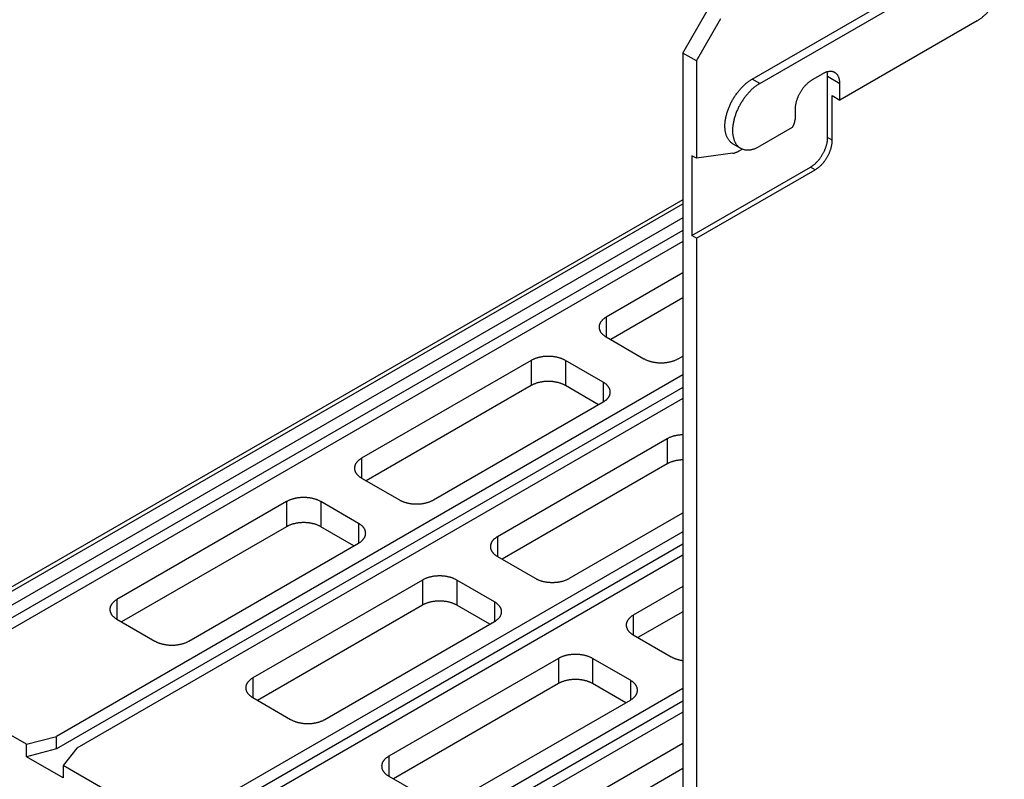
# Model space of a CAD drawing. Header units: inches. Extents: x 0 to 34, y 0 to 22.
# Tile 17 of 46: x 3.2 to 5.7, y 11.9 to 13.9. Entities that reach past the tile are written whole.
import ezdxf

# ---------------------------------------------------------------- set-up
doc = ezdxf.new("R2010")
doc.units = ezdxf.units.IN
doc.header["$LTSCALE"] = 1.87
doc.header["$MEASUREMENT"] = 0
doc.layers.get('0').update_dxf_attribs({"linetype": 'CONTINUOUS'})

msp = doc.modelspace()

# ---------------------------------------------------------------- linework, layer by layer
at = {"color": 7, "linetype": 'CONTINUOUS'}
for p, q in [((5.0846, 13.6957), (5.6503, 14.0224)), ((5.1044, 13.6843), (5.6701, 14.0109)), ((4.9043, 13.7635), (4.968, 13.8737)), ((4.9397, 13.7431), (5.0033, 13.8533)), ((5.6701, 13.8476), (5.313, 13.6414)), ((4.9043, 13.7635), (4.9043, 10.9867)), ((4.9397, 13.7431), (4.9043, 13.7635)), ((4.9397, 13.7431), (4.9397, 13.4896)), ((5.2685, 13.7096), (5.2409, 13.6937)), ((5.2812, 13.5439), (5.2812, 13.7023)), ((5.313, 13.6414), (5.313, 13.6839)), ((5.2932, 13.5369), (5.2932, 13.6529)), ((5.2932, 13.6529), (5.313, 13.6414)), ((5.1964, 13.6165), (5.1964, 13.5904)), ((5.1893, 13.57), (5.1044, 13.521)), ((5.0346, 13.5275), (5.0544, 13.5161)), ((5.0346, 13.5028), (4.9397, 13.4896)), ((5.0594, 13.5138), (5.0504, 13.5086)), ((4.9277, 13.4965), (4.9277, 13.2883)), ((4.9397, 13.4896), (4.9277, 13.4965)), ((4.9277, 13.2883), (5.2367, 13.4667)), ((4.9397, 13.2814), (5.2487, 13.4598)), ((4.9043, 13.382), (2.8375, 12.1886)), ((2.9669, 12.2523), (4.9043, 13.371)), ((4.9043, 13.3343), (2.9209, 12.1891)), ((4.9043, 13.3016), (2.9209, 12.1564)), ((4.9043, 13.273), (2.9739, 12.1584)), ((4.9397, 13.2814), (4.9277, 13.2883)), ((4.9397, 13.2814), (4.9397, 11.428)), ((4.9043, 13.1914), (4.7049, 13.0762)), ((4.9043, 13.1261), (4.7169, 13.0179)), ((4.7049, 13.0248), (4.8032, 12.968)), ((4.5098, 12.9636), (4.0685, 12.7088)), ((4.6971, 12.9068), (4.5989, 12.9636)), ((4.8923, 12.968), (4.9043, 12.975)), ((4.9043, 12.926), (3.2744, 11.9849)), ((4.9043, 12.8933), (3.2744, 11.9523)), ((4.5098, 12.8982), (4.0805, 12.6504)), ((4.6851, 12.8484), (4.5989, 12.8982)), ((4.9043, 12.8648), (3.3275, 11.9543)), ((4.2559, 12.6006), (4.6971, 12.8554)), ((4.8633, 12.7594), (4.4221, 12.5047)), ((4.8633, 12.6941), (4.4341, 12.4463)), ((4.0685, 12.6573), (4.1668, 12.6006)), ((3.8734, 12.5961), (3.4321, 12.3413)), ((4.0608, 12.5394), (3.9625, 12.5961)), ((4.6095, 12.3965), (4.9043, 12.5667)), ((3.8734, 12.5308), (3.4441, 12.283)), ((4.0487, 12.481), (3.9625, 12.5308)), ((4.9043, 12.5177), (3.628, 11.7808)), ((3.6195, 12.2331), (4.0608, 12.4879)), ((4.9043, 12.4851), (3.628, 11.7481)), ((4.9043, 12.4565), (3.681, 11.7502)), ((4.4221, 12.4532), (4.5204, 12.3965)), ((4.2269, 12.392), (3.7857, 12.1372)), ((4.4143, 12.3352), (4.316, 12.392)), ((4.9043, 12.3748), (4.7756, 12.3005)), ((4.2269, 12.3267), (3.7977, 12.0788)), ((4.4023, 12.2768), (4.316, 12.3267)), ((4.9043, 12.3095), (4.7877, 12.2421)), ((3.4321, 12.2899), (3.5304, 12.2331)), ((3.9731, 12.029), (4.4143, 12.2838)), ((4.7756, 12.2491), (4.8739, 12.1923)), ((4.5805, 12.1878), (4.1392, 11.9331)), ((4.7679, 12.1311), (4.6696, 12.1878)), ((4.5805, 12.1225), (4.1513, 11.8747)), ((4.7558, 12.0727), (4.6696, 12.1225)), ((3.1967, 11.9645), (2.9386, 12.1135)), ((4.9043, 12.1094), (3.9816, 11.5766)), ((3.7857, 12.0858), (3.884, 12.029)), ((4.9043, 12.0768), (3.9816, 11.544)), ((4.3266, 11.8249), (4.7679, 12.0796)), ((4.9043, 12.0482), (4.0346, 11.546)), ((3.1967, 11.9645), (3.2744, 11.9849)), ((3.1967, 11.9318), (3.1967, 11.9645)), ((3.2744, 11.9523), (3.2744, 11.9849)), ((4.9043, 11.9665), (4.4928, 11.7289)), ((3.2744, 11.9523), (3.1967, 11.9318)), ((3.3275, 11.9543), (3.2921, 11.9094)), ((3.2921, 11.8767), (3.1967, 11.9318)), ((3.5502, 11.7604), (3.2921, 11.9094)), ((3.2921, 11.9094), (3.2921, 11.8767)), ((4.9043, 11.9012), (4.5048, 11.6706)), ((4.1392, 11.8816), (4.2375, 11.8249))]:
    msp.add_line(p, q, dxfattribs=at)
at = {"color": 9, "linetype": 'CONTINUOUS'}
for p, q in [((5.1044, 13.6843), (5.0846, 13.6957)), ((5.313, 13.6839), (5.2812, 13.7023)), ((5.2932, 13.5369), (5.2812, 13.5439)), ((5.2487, 13.4598), (5.2367, 13.4667)), ((4.7049, 13.0762), (4.7049, 13.0248)), ((4.5098, 12.9636), (4.5098, 12.8982)), ((4.5989, 12.9636), (4.5989, 12.8982)), ((4.6971, 12.9068), (4.6971, 12.8554)), ((4.8633, 12.7594), (4.8633, 12.6941)), ((4.0685, 12.7088), (4.0685, 12.6573)), ((3.8734, 12.5961), (3.8734, 12.5308)), ((3.9625, 12.5961), (3.9625, 12.5308)), ((4.0608, 12.5394), (4.0608, 12.4879)), ((4.4221, 12.5047), (4.4221, 12.4532)), ((4.2269, 12.392), (4.2269, 12.3267)), ((4.316, 12.392), (4.316, 12.3267)), ((3.4321, 12.3413), (3.4321, 12.2899)), ((4.4143, 12.3352), (4.4143, 12.2838)), ((4.7756, 12.3005), (4.7756, 12.2491)), ((4.5805, 12.1878), (4.5805, 12.1225)), ((4.6696, 12.1878), (4.6696, 12.1225)), ((3.7857, 12.1372), (3.7857, 12.0858)), ((4.7679, 12.1311), (4.7679, 12.0796)), ((4.1392, 11.9331), (4.1392, 11.8816))]:
    msp.add_line(p, q, dxfattribs=at)
at = {"color": 7, "linetype": 'CONTINUOUS'}
for points, knots in [([(5.6701, 13.8476), (5.6713, 13.8483), (5.6736, 13.8497), (5.677, 13.8519), (5.6804, 13.8544), (5.6837, 13.857), (5.6871, 13.8598), (5.6904, 13.8627), (5.6936, 13.8658), (5.6968, 13.869), (5.7, 13.8724), (5.703, 13.8759), (5.706, 13.8796), (5.7089, 13.8833), (5.7117, 13.8872), (5.7144, 13.8912), (5.717, 13.8952), (5.7195, 13.8994), (5.7219, 13.9036), (5.7242, 13.9078), (5.7263, 13.9121), (5.7283, 13.9165), (5.7302, 13.9209), (5.7319, 13.9253), (5.7335, 13.9297), (5.735, 13.9341), (5.7363, 13.9385), (5.7374, 13.9428), (5.7384, 13.9472), (5.7392, 13.9515), (5.7398, 13.9557), (5.7403, 13.9599), (5.7407, 13.964), (5.7408, 13.9681), (5.7408, 13.972), (5.7407, 13.9759), (5.7404, 13.9796), (5.7399, 13.9832), (5.7392, 13.9867), (5.7384, 13.9901), (5.7374, 13.9933), (5.7363, 13.9964), (5.735, 13.9993), (5.7336, 14.0021), (5.732, 14.0046), (5.7302, 14.007), (5.7284, 14.0093), (5.7263, 14.0113), (5.7242, 14.0132), (5.7221, 14.0147), (5.7207, 14.0155), (5.7201, 14.0159)], [0, 0, 0, 0, 0.020002, 0.040482, 0.061402, 0.082738, 0.104499, 0.126638, 0.149113, 0.171931, 0.195047, 0.218404, 0.242002, 0.265804, 0.289746, 0.31381, 0.337976, 0.362178, 0.386377, 0.410569, 0.434692, 0.458691, 0.482571, 0.506279, 0.529753, 0.552996, 0.575969, 0.598617, 0.620924, 0.64288, 0.664433, 0.685557, 0.706261, 0.726506, 0.746263, 0.765554, 0.784356, 0.802647, 0.820455, 0.837784, 0.854623, 0.871002, 0.886957, 0.902495, 0.917653, 0.932492, 0.947043, 0.961351, 0.975497, 0.989532, 1, 1, 1, 1]), ([(5.3, 13.7127), (5.2997, 13.7129), (5.2988, 13.7134), (5.2973, 13.7141), (5.2954, 13.7147), (5.2935, 13.7152), (5.2914, 13.7156), (5.2893, 13.7157), (5.2872, 13.7157), (5.285, 13.7155), (5.2827, 13.7152), (5.2804, 13.7146), (5.278, 13.714), (5.2757, 13.7131), (5.2733, 13.7121), (5.2709, 13.7109), (5.2693, 13.7101), (5.2685, 13.7096)], [0, 0, 0, 0, 0.029753, 0.089377, 0.149515, 0.21045, 0.272592, 0.336147, 0.401327, 0.468438, 0.537565, 0.608826, 0.682413, 0.758286, 0.83649, 0.917109, 1, 1, 1, 1]), ([(5.2812, 13.7023), (5.2812, 13.7032), (5.2812, 13.705), (5.281, 13.7077), (5.2807, 13.7102), (5.2802, 13.7125), (5.2799, 13.7139), (5.2798, 13.7144)], [0, 0, 0, 0, 0.223608, 0.441203, 0.652384, 0.856936, 1, 1, 1, 1]), ([(5.313, 13.6839), (5.313, 13.6848), (5.313, 13.6866), (5.3128, 13.6893), (5.3125, 13.6919), (5.312, 13.6943), (5.3114, 13.6967), (5.3107, 13.699), (5.3099, 13.7011), (5.309, 13.7031), (5.3079, 13.705), (5.3067, 13.7067), (5.3054, 13.7083), (5.304, 13.7098), (5.3025, 13.7111), (5.3011, 13.7121), (5.3003, 13.7126), (5.3, 13.7127)], [0, 0, 0, 0, 0.0829, 0.163526, 0.241738, 0.317618, 0.391212, 0.46248, 0.531613, 0.598731, 0.663918, 0.727479, 0.789628, 0.850571, 0.910716, 0.970349, 1, 1, 1, 1]), ([(5.0346, 13.5275), (5.034, 13.5278), (5.0326, 13.5287), (5.0306, 13.5302), (5.0284, 13.5321), (5.0264, 13.5341), (5.0245, 13.5363), (5.0228, 13.5387), (5.0212, 13.5413), (5.0198, 13.5441), (5.0185, 13.547), (5.0174, 13.55), (5.0164, 13.5533), (5.0156, 13.5566), (5.0149, 13.5601), (5.0144, 13.5637), (5.0141, 13.5675), (5.0139, 13.5713), (5.0139, 13.5753), (5.0141, 13.5793), (5.0144, 13.5834), (5.0149, 13.5876), (5.0156, 13.5919), (5.0164, 13.5962), (5.0174, 13.6005), (5.0185, 13.6049), (5.0198, 13.6093), (5.0212, 13.6137), (5.0228, 13.6181), (5.0246, 13.6225), (5.0264, 13.6269), (5.0284, 13.6312), (5.0306, 13.6355), (5.0328, 13.6398), (5.0352, 13.644), (5.0377, 13.6481), (5.0403, 13.6522), (5.0431, 13.6561), (5.0459, 13.66), (5.0488, 13.6638), (5.0518, 13.6674), (5.0548, 13.6709), (5.0579, 13.6743), (5.0611, 13.6776), (5.0644, 13.6807), (5.0677, 13.6836), (5.071, 13.6864), (5.0744, 13.689), (5.0778, 13.6914), (5.0812, 13.6937), (5.0835, 13.6951), (5.0846, 13.6957)], [0, 0, 0, 0, 0.010479, 0.024503, 0.038639, 0.052962, 0.067516, 0.082338, 0.097504, 0.113051, 0.128998, 0.14537, 0.16222, 0.179549, 0.197347, 0.215643, 0.234449, 0.253739, 0.273492, 0.293736, 0.314445, 0.335575, 0.357115, 0.379071, 0.401394, 0.424031, 0.446993, 0.470249, 0.493736, 0.517417, 0.541299, 0.565326, 0.589431, 0.613606, 0.637831, 0.662039, 0.686175, 0.710249, 0.734212, 0.757998, 0.781581, 0.804961, 0.828078, 0.850875, 0.873361, 0.895508, 0.917263, 0.938593, 0.959519, 0.980001, 1, 1, 1, 1]), ([(5.1044, 13.6843), (5.1033, 13.6836), (5.101, 13.6822), (5.0976, 13.68), (5.0942, 13.6775), (5.0908, 13.6749), (5.0875, 13.6722), (5.0842, 13.6692), (5.0809, 13.6661), (5.0777, 13.6629), (5.0746, 13.6595), (5.0716, 13.656), (5.0686, 13.6523), (5.0657, 13.6486), (5.0629, 13.6447), (5.0601, 13.6408), (5.0575, 13.6367), (5.055, 13.6326), (5.0526, 13.6284), (5.0504, 13.6241), (5.0482, 13.6198), (5.0462, 13.6155), (5.0444, 13.6111), (5.0426, 13.6067), (5.041, 13.6023), (5.0396, 13.5979), (5.0383, 13.5935), (5.0372, 13.5891), (5.0362, 13.5847), (5.0354, 13.5804), (5.0347, 13.5762), (5.0342, 13.572), (5.0339, 13.5679), (5.0337, 13.5638), (5.0337, 13.5599), (5.0339, 13.5561), (5.0342, 13.5523), (5.0347, 13.5487), (5.0354, 13.5452), (5.0362, 13.5418), (5.0372, 13.5386), (5.0383, 13.5355), (5.0396, 13.5326), (5.041, 13.5299), (5.0426, 13.5273), (5.0443, 13.5249), (5.0462, 13.5227), (5.0482, 13.5206), (5.0504, 13.5188), (5.0524, 13.5173), (5.0538, 13.5164), (5.0544, 13.5161)], [0, 0, 0, 0, 0.020002, 0.040482, 0.061402, 0.082738, 0.104499, 0.126638, 0.149113, 0.171931, 0.195047, 0.218404, 0.242002, 0.265804, 0.289746, 0.31381, 0.337976, 0.362178, 0.386377, 0.410569, 0.434692, 0.458691, 0.482571, 0.506279, 0.529753, 0.552996, 0.575969, 0.598617, 0.620924, 0.64288, 0.664433, 0.685557, 0.706261, 0.726506, 0.746263, 0.765554, 0.784356, 0.802647, 0.820455, 0.837784, 0.854623, 0.871002, 0.886957, 0.902495, 0.917653, 0.932492, 0.947043, 0.961351, 0.975497, 0.989532, 1, 1, 1, 1]), ([(5.2409, 13.6937), (5.2401, 13.6932), (5.2385, 13.6922), (5.2361, 13.6906), (5.2337, 13.6889), (5.2313, 13.687), (5.229, 13.6849), (5.2267, 13.6828), (5.2244, 13.6805), (5.2222, 13.6781), (5.22, 13.6757), (5.2179, 13.6731), (5.2159, 13.6704), (5.2139, 13.6677), (5.2121, 13.6648), (5.2103, 13.6619), (5.2086, 13.659), (5.2069, 13.656), (5.2054, 13.6529), (5.204, 13.6499), (5.2027, 13.6468), (5.2015, 13.6436), (5.2005, 13.6405), (5.1995, 13.6374), (5.1987, 13.6343), (5.198, 13.6313), (5.1974, 13.6282), (5.1969, 13.6252), (5.1966, 13.6223), (5.1964, 13.6194), (5.1964, 13.6175), (5.1964, 13.6165)], [0, 0, 0, 0, 0.030482, 0.061774, 0.093797, 0.126544, 0.159981, 0.19401, 0.228624, 0.263761, 0.299314, 0.335275, 0.371561, 0.408064, 0.444773, 0.481594, 0.518418, 0.555238, 0.591948, 0.62845, 0.664736, 0.700696, 0.736249, 0.771385, 0.805997, 0.840026, 0.873461, 0.906208, 0.938229, 0.969519, 1, 1, 1, 1]), ([(5.1893, 13.57), (5.1896, 13.5705), (5.1902, 13.5714), (5.1911, 13.5728), (5.1919, 13.5742), (5.1926, 13.5757), (5.1933, 13.5772), (5.1939, 13.5787), (5.1945, 13.5802), (5.195, 13.5817), (5.1954, 13.5832), (5.1958, 13.5847), (5.196, 13.5862), (5.1962, 13.5876), (5.1963, 13.589), (5.1964, 13.59), (5.1964, 13.5904)], [0, 0, 0, 0, 0.075251, 0.150781, 0.22629, 0.301671, 0.376583, 0.450922, 0.524398, 0.596844, 0.668083, 0.737868, 0.806136, 0.872623, 0.937304, 1, 1, 1, 1]), ([(5.2367, 13.4667), (5.2375, 13.4672), (5.2391, 13.4682), (5.2415, 13.4698), (5.2439, 13.4716), (5.2463, 13.4735), (5.2486, 13.4755), (5.2509, 13.4776), (5.2532, 13.4799), (5.2554, 13.4823), (5.2576, 13.4848), (5.2597, 13.4873), (5.2617, 13.49), (5.2636, 13.4928), (5.2655, 13.4956), (5.2673, 13.4985), (5.269, 13.5015), (5.2706, 13.5045), (5.2721, 13.5075), (5.2736, 13.5106), (5.2749, 13.5137), (5.276, 13.5168), (5.2771, 13.5199), (5.2781, 13.523), (5.2789, 13.5261), (5.2796, 13.5292), (5.2802, 13.5322), (5.2806, 13.5352), (5.281, 13.5381), (5.2812, 13.541), (5.2812, 13.5429), (5.2812, 13.5439)], [0, 0, 0, 0, 0.030473, 0.061771, 0.093817, 0.126535, 0.15996, 0.19403, 0.22864, 0.263731, 0.29932, 0.335297, 0.371544, 0.408056, 0.444783, 0.481602, 0.51841, 0.555229, 0.591956, 0.628467, 0.664713, 0.70069, 0.736278, 0.771369, 0.805978, 0.840046, 0.87347, 0.906187, 0.938232, 0.969529, 1, 1, 1, 1]), ([(5.2487, 13.4598), (5.2495, 13.4603), (5.2511, 13.4612), (5.2535, 13.4629), (5.2559, 13.4646), (5.2583, 13.4665), (5.2606, 13.4685), (5.2629, 13.4707), (5.2652, 13.473), (5.2674, 13.4753), (5.2696, 13.4778), (5.2717, 13.4804), (5.2737, 13.4831), (5.2757, 13.4858), (5.2775, 13.4887), (5.2793, 13.4916), (5.281, 13.4945), (5.2827, 13.4975), (5.2842, 13.5006), (5.2856, 13.5036), (5.2869, 13.5067), (5.2881, 13.5098), (5.2891, 13.5129), (5.2901, 13.5161), (5.2909, 13.5191), (5.2916, 13.5222), (5.2922, 13.5253), (5.2927, 13.5283), (5.293, 13.5312), (5.2932, 13.5341), (5.2932, 13.536), (5.2932, 13.5369)], [0, 0, 0, 0, 0.030482, 0.061774, 0.093797, 0.126544, 0.159981, 0.19401, 0.228624, 0.263761, 0.299314, 0.335275, 0.371561, 0.408064, 0.444773, 0.481594, 0.518418, 0.555238, 0.591948, 0.62845, 0.664736, 0.700696, 0.736249, 0.771385, 0.805997, 0.840026, 0.873461, 0.906208, 0.938229, 0.969519, 1, 1, 1, 1]), ([(5.0346, 13.5028), (5.0353, 13.5029), (5.0368, 13.5032), (5.039, 13.5037), (5.0412, 13.5044), (5.0435, 13.5052), (5.0458, 13.5062), (5.0481, 13.5073), (5.0496, 13.5081), (5.0504, 13.5086)], [0, 0, 0, 0, 0.130575, 0.265115, 0.403677, 0.546482, 0.693431, 0.844651, 1, 1, 1, 1]), ([(5.0544, 13.5161), (5.0546, 13.5159), (5.0557, 13.5154), (5.0567, 13.5148), (5.0576, 13.5145)], [0, 0, 0, 0, 0.200262, 1, 1, 1, 1]), ([(5.0576, 13.5145), (5.0584, 13.5141), (5.0602, 13.5134), (5.0629, 13.5126), (5.0647, 13.5122), (5.0657, 13.512)], [0, 0, 0, 0, 0.329658, 0.662446, 1, 1, 1, 1]), ([(5.0657, 13.512), (5.0667, 13.5118), (5.0686, 13.5115), (5.0716, 13.5114), (5.0747, 13.5114), (5.0778, 13.5116), (5.081, 13.5121), (5.0843, 13.5127), (5.0876, 13.5136), (5.0909, 13.5147), (5.0943, 13.516), (5.0977, 13.5174), (5.1011, 13.5191), (5.1033, 13.5204), (5.1044, 13.521)], [0, 0, 0, 0, 0.072242, 0.145974, 0.221404, 0.298828, 0.378325, 0.459963, 0.543974, 0.630373, 0.719106, 0.810318, 0.903995, 1, 1, 1, 1]), ([(4.7049, 13.0762), (4.7042, 13.0758), (4.7027, 13.0749), (4.7005, 13.0734), (4.6985, 13.0719), (4.6966, 13.0704), (4.6949, 13.0687), (4.6933, 13.0671), (4.6919, 13.0653), (4.6906, 13.0636), (4.6895, 13.0618), (4.6886, 13.06), (4.6878, 13.0581), (4.6872, 13.0562), (4.6868, 13.0543), (4.6865, 13.0524), (4.6865, 13.0512), (4.6865, 13.0505)], [0, 0, 0, 0, 0.080165, 0.158211, 0.234007, 0.307605, 0.379077, 0.448374, 0.515625, 0.580986, 0.644508, 0.706411, 0.766946, 0.826266, 0.884681, 0.942517, 1, 1, 1, 1]), ([(4.6865, 13.0505), (4.6865, 13.0499), (4.6865, 13.0486), (4.6868, 13.0467), (4.6872, 13.0448), (4.6878, 13.0429), (4.6886, 13.0411), (4.6895, 13.0392), (4.6906, 13.0374), (4.6919, 13.0357), (4.6933, 13.034), (4.6949, 13.0323), (4.6966, 13.0307), (4.6985, 13.0291), (4.7005, 13.0276), (4.7027, 13.0261), (4.7042, 13.0252), (4.7049, 13.0248)], [0, 0, 0, 0, 0.057483, 0.115319, 0.173734, 0.233054, 0.293589, 0.355492, 0.419014, 0.484375, 0.551626, 0.620923, 0.692395, 0.765993, 0.841789, 0.919835, 1, 1, 1, 1]), ([(4.5989, 12.9636), (4.5981, 12.964), (4.5965, 12.9649), (4.5939, 12.9661), (4.5913, 12.9673), (4.5886, 12.9684), (4.5858, 12.9694), (4.5829, 12.9703), (4.5799, 12.9711), (4.5769, 12.9718), (4.5738, 12.9724), (4.5706, 12.973), (4.5674, 12.9734), (4.5642, 12.9738), (4.5609, 12.974), (4.5576, 12.9742), (4.5543, 12.9742), (4.551, 12.9742), (4.5477, 12.974), (4.5445, 12.9738), (4.5412, 12.9734), (4.538, 12.973), (4.5349, 12.9724), (4.5317, 12.9718), (4.5287, 12.9711), (4.5257, 12.9703), (4.5228, 12.9694), (4.52, 12.9684), (4.5173, 12.9673), (4.5147, 12.9661), (4.5122, 12.9649), (4.5106, 12.964), (4.5098, 12.9636)], [0, 0, 0, 0, 0.029453, 0.059664, 0.090562, 0.122135, 0.154362, 0.187158, 0.220494, 0.254343, 0.288604, 0.323242, 0.358222, 0.393434, 0.42884, 0.4644, 0.5, 0.5356, 0.57116, 0.606566, 0.641778, 0.676758, 0.711396, 0.745657, 0.779506, 0.812842, 0.845638, 0.877865, 0.909438, 0.940336, 0.970547, 1, 1, 1, 1]), ([(4.8032, 12.968), (4.804, 12.9676), (4.8056, 12.9667), (4.8081, 12.9655), (4.8107, 12.9643), (4.8135, 12.9632), (4.8163, 12.9622), (4.8192, 12.9613), (4.8221, 12.9605), (4.8252, 12.9598), (4.8283, 12.9592), (4.8315, 12.9586), (4.8347, 12.9582), (4.8379, 12.9578), (4.8412, 12.9576), (4.8445, 12.9574), (4.8478, 12.9574), (4.8511, 12.9574), (4.8543, 12.9576), (4.8576, 12.9578), (4.8609, 12.9582), (4.8641, 12.9586), (4.8672, 12.9592), (4.8703, 12.9598), (4.8734, 12.9605), (4.8764, 12.9613), (4.8792, 12.9622), (4.8821, 12.9632), (4.8848, 12.9643), (4.8874, 12.9655), (4.8899, 12.9667), (4.8915, 12.9676), (4.8923, 12.968)], [0, 0, 0, 0, 0.029453, 0.059664, 0.090562, 0.122135, 0.154362, 0.187158, 0.220494, 0.254343, 0.288604, 0.323242, 0.358222, 0.393434, 0.42884, 0.4644, 0.5, 0.5356, 0.57116, 0.606566, 0.641778, 0.676758, 0.711396, 0.745657, 0.779506, 0.812842, 0.845638, 0.877865, 0.909438, 0.940336, 0.970547, 1, 1, 1, 1]), ([(4.5989, 12.8982), (4.5981, 12.8987), (4.5965, 12.8996), (4.5939, 12.9008), (4.5913, 12.902), (4.5886, 12.903), (4.5858, 12.904), (4.5829, 12.9049), (4.5799, 12.9058), (4.5769, 12.9065), (4.5738, 12.9071), (4.5706, 12.9077), (4.5674, 12.9081), (4.5642, 12.9085), (4.5609, 12.9087), (4.5576, 12.9089), (4.5543, 12.9089), (4.551, 12.9089), (4.5477, 12.9087), (4.5445, 12.9085), (4.5412, 12.9081), (4.538, 12.9077), (4.5349, 12.9071), (4.5317, 12.9065), (4.5287, 12.9058), (4.5257, 12.9049), (4.5228, 12.904), (4.52, 12.903), (4.5173, 12.902), (4.5147, 12.9008), (4.5122, 12.8996), (4.5106, 12.8987), (4.5098, 12.8982)], [0, 0, 0, 0, 0.029453, 0.059664, 0.090562, 0.122135, 0.154362, 0.187158, 0.220494, 0.254343, 0.288604, 0.323242, 0.358222, 0.393434, 0.42884, 0.4644, 0.5, 0.5356, 0.57116, 0.606566, 0.641778, 0.676758, 0.711396, 0.745657, 0.779506, 0.812842, 0.845638, 0.877865, 0.909438, 0.940336, 0.970547, 1, 1, 1, 1]), ([(4.7156, 12.8811), (4.7156, 12.8817), (4.7155, 12.883), (4.7153, 12.8849), (4.7148, 12.8868), (4.7142, 12.8887), (4.7135, 12.8905), (4.7125, 12.8924), (4.7114, 12.8941), (4.7102, 12.8959), (4.7087, 12.8976), (4.7072, 12.8993), (4.7054, 12.9009), (4.7036, 12.9025), (4.7016, 12.904), (4.6994, 12.9055), (4.6979, 12.9064), (4.6971, 12.9068)], [0, 0, 0, 0, 0.057483, 0.115319, 0.173734, 0.233054, 0.293589, 0.355492, 0.419014, 0.484375, 0.551626, 0.620923, 0.692395, 0.765993, 0.841789, 0.919835, 1, 1, 1, 1]), ([(4.6971, 12.8554), (4.6979, 12.8558), (4.6994, 12.8567), (4.7016, 12.8582), (4.7036, 12.8597), (4.7054, 12.8612), (4.7072, 12.8629), (4.7087, 12.8645), (4.7102, 12.8663), (4.7114, 12.868), (4.7125, 12.8698), (4.7135, 12.8716), (4.7142, 12.8735), (4.7148, 12.8754), (4.7153, 12.8773), (4.7155, 12.8792), (4.7156, 12.8804), (4.7156, 12.8811)], [0, 0, 0, 0, 0.080165, 0.158211, 0.234007, 0.307605, 0.379077, 0.448374, 0.515625, 0.580986, 0.644508, 0.706411, 0.766946, 0.826266, 0.884681, 0.942517, 1, 1, 1, 1]), ([(4.9043, 12.77), (4.9033, 12.77), (4.9012, 12.7699), (4.898, 12.7696), (4.8948, 12.7693), (4.8916, 12.7688), (4.8884, 12.7683), (4.8853, 12.7677), (4.8823, 12.7669), (4.8793, 12.7661), (4.8764, 12.7652), (4.8736, 12.7642), (4.8708, 12.7631), (4.8682, 12.762), (4.8657, 12.7608), (4.8641, 12.7599), (4.8633, 12.7594)], [0, 0, 0, 0, 0.071404, 0.148071, 0.224318, 0.300062, 0.375066, 0.449253, 0.522549, 0.594734, 0.665748, 0.735534, 0.803899, 0.870806, 0.936224, 1, 1, 1, 1]), ([(4.0685, 12.7088), (4.0678, 12.7083), (4.0663, 12.7074), (4.0641, 12.706), (4.0621, 12.7045), (4.0602, 12.7029), (4.0585, 12.7013), (4.0569, 12.6996), (4.0555, 12.6979), (4.0543, 12.6961), (4.0531, 12.6943), (4.0522, 12.6925), (4.0514, 12.6907), (4.0508, 12.6888), (4.0504, 12.6869), (4.0501, 12.685), (4.0501, 12.6837), (4.0501, 12.6831)], [0, 0, 0, 0, 0.080165, 0.158211, 0.234007, 0.307605, 0.379077, 0.448374, 0.515625, 0.580986, 0.644508, 0.706411, 0.766946, 0.826266, 0.884681, 0.942517, 1, 1, 1, 1]), ([(4.0501, 12.6831), (4.0501, 12.6824), (4.0501, 12.6812), (4.0504, 12.6793), (4.0508, 12.6774), (4.0514, 12.6755), (4.0522, 12.6736), (4.0531, 12.6718), (4.0543, 12.67), (4.0555, 12.6682), (4.0569, 12.6665), (4.0585, 12.6648), (4.0602, 12.6632), (4.0621, 12.6617), (4.0641, 12.6601), (4.0663, 12.6587), (4.0678, 12.6578), (4.0685, 12.6573)], [0, 0, 0, 0, 0.057483, 0.115319, 0.173734, 0.233054, 0.293589, 0.355492, 0.419014, 0.484375, 0.551626, 0.620923, 0.692395, 0.765993, 0.841789, 0.919835, 1, 1, 1, 1]), ([(4.9043, 12.7047), (4.9033, 12.7047), (4.9012, 12.7046), (4.898, 12.7043), (4.8948, 12.704), (4.8916, 12.7035), (4.8884, 12.703), (4.8853, 12.7024), (4.8823, 12.7016), (4.8793, 12.7008), (4.8764, 12.6999), (4.8736, 12.6989), (4.8708, 12.6978), (4.8682, 12.6967), (4.8657, 12.6954), (4.8641, 12.6946), (4.8633, 12.6941)], [0, 0, 0, 0, 0.071404, 0.148071, 0.224318, 0.300062, 0.375066, 0.449253, 0.522549, 0.594734, 0.665748, 0.735534, 0.803899, 0.870806, 0.936224, 1, 1, 1, 1]), ([(3.9625, 12.5961), (3.9617, 12.5966), (3.9601, 12.5974), (3.9576, 12.5987), (3.9549, 12.5998), (3.9522, 12.6009), (3.9494, 12.6019), (3.9465, 12.6028), (3.9435, 12.6036), (3.9405, 12.6044), (3.9374, 12.605), (3.9342, 12.6055), (3.931, 12.606), (3.9278, 12.6063), (3.9245, 12.6066), (3.9212, 12.6067), (3.9179, 12.6068), (3.9146, 12.6067), (3.9113, 12.6066), (3.9081, 12.6063), (3.9048, 12.606), (3.9016, 12.6055), (3.8985, 12.605), (3.8953, 12.6044), (3.8923, 12.6036), (3.8893, 12.6028), (3.8864, 12.6019), (3.8836, 12.6009), (3.8809, 12.5998), (3.8783, 12.5987), (3.8758, 12.5974), (3.8742, 12.5966), (3.8734, 12.5961)], [0, 0, 0, 0, 0.029453, 0.059664, 0.090562, 0.122135, 0.154362, 0.187158, 0.220494, 0.254343, 0.288604, 0.323242, 0.358222, 0.393434, 0.42884, 0.4644, 0.5, 0.5356, 0.57116, 0.606566, 0.641778, 0.676758, 0.711396, 0.745657, 0.779506, 0.812842, 0.845638, 0.877865, 0.909438, 0.940336, 0.970547, 1, 1, 1, 1]), ([(4.1668, 12.6006), (4.1676, 12.6001), (4.1692, 12.5993), (4.1717, 12.598), (4.1743, 12.5969), (4.1771, 12.5958), (4.1799, 12.5948), (4.1828, 12.5939), (4.1858, 12.5931), (4.1888, 12.5923), (4.1919, 12.5917), (4.1951, 12.5912), (4.1983, 12.5907), (4.2015, 12.5904), (4.2048, 12.5901), (4.2081, 12.59), (4.2114, 12.5899), (4.2147, 12.59), (4.2179, 12.5901), (4.2212, 12.5904), (4.2245, 12.5907), (4.2277, 12.5912), (4.2308, 12.5917), (4.2339, 12.5923), (4.237, 12.5931), (4.24, 12.5939), (4.2429, 12.5948), (4.2457, 12.5958), (4.2484, 12.5969), (4.251, 12.598), (4.2535, 12.5993), (4.2551, 12.6001), (4.2559, 12.6006)], [0, 0, 0, 0, 0.029453, 0.059664, 0.090562, 0.122135, 0.154362, 0.187158, 0.220494, 0.254343, 0.288604, 0.323242, 0.358222, 0.393434, 0.42884, 0.4644, 0.5, 0.5356, 0.57116, 0.606566, 0.641778, 0.676758, 0.711396, 0.745657, 0.779506, 0.812842, 0.845638, 0.877865, 0.909438, 0.940336, 0.970547, 1, 1, 1, 1]), ([(3.9625, 12.5308), (3.9617, 12.5312), (3.9601, 12.5321), (3.9576, 12.5334), (3.9549, 12.5345), (3.9522, 12.5356), (3.9494, 12.5366), (3.9465, 12.5375), (3.9435, 12.5383), (3.9405, 12.539), (3.9374, 12.5397), (3.9342, 12.5402), (3.931, 12.5407), (3.9278, 12.541), (3.9245, 12.5413), (3.9212, 12.5414), (3.9179, 12.5415), (3.9146, 12.5414), (3.9113, 12.5413), (3.9081, 12.541), (3.9048, 12.5407), (3.9016, 12.5402), (3.8985, 12.5397), (3.8953, 12.539), (3.8923, 12.5383), (3.8893, 12.5375), (3.8864, 12.5366), (3.8836, 12.5356), (3.8809, 12.5345), (3.8783, 12.5334), (3.8758, 12.5321), (3.8742, 12.5312), (3.8734, 12.5308)], [0, 0, 0, 0, 0.029453, 0.059664, 0.090562, 0.122135, 0.154362, 0.187158, 0.220494, 0.254343, 0.288604, 0.323242, 0.358222, 0.393434, 0.42884, 0.4644, 0.5, 0.5356, 0.57116, 0.606566, 0.641778, 0.676758, 0.711396, 0.745657, 0.779506, 0.812842, 0.845638, 0.877865, 0.909438, 0.940336, 0.970547, 1, 1, 1, 1]), ([(4.0792, 12.5136), (4.0792, 12.5143), (4.0791, 12.5155), (4.0789, 12.5174), (4.0785, 12.5193), (4.0778, 12.5212), (4.0771, 12.5231), (4.0761, 12.5249), (4.075, 12.5267), (4.0738, 12.5285), (4.0723, 12.5302), (4.0708, 12.5319), (4.069, 12.5335), (4.0672, 12.535), (4.0652, 12.5366), (4.063, 12.538), (4.0615, 12.5389), (4.0608, 12.5394)], [0, 0, 0, 0, 0.057483, 0.115319, 0.173734, 0.233054, 0.293589, 0.355492, 0.419014, 0.484375, 0.551626, 0.620923, 0.692395, 0.765993, 0.841789, 0.919835, 1, 1, 1, 1]), ([(4.0608, 12.4879), (4.0615, 12.4884), (4.063, 12.4893), (4.0652, 12.4907), (4.0672, 12.4922), (4.069, 12.4938), (4.0708, 12.4954), (4.0723, 12.4971), (4.0738, 12.4988), (4.075, 12.5006), (4.0761, 12.5024), (4.0771, 12.5042), (4.0778, 12.506), (4.0785, 12.5079), (4.0789, 12.5098), (4.0791, 12.5117), (4.0792, 12.513), (4.0792, 12.5136)], [0, 0, 0, 0, 0.080165, 0.158211, 0.234007, 0.307605, 0.379077, 0.448374, 0.515625, 0.580986, 0.644508, 0.706411, 0.766946, 0.826266, 0.884681, 0.942517, 1, 1, 1, 1]), ([(4.4221, 12.5047), (4.4213, 12.5042), (4.4198, 12.5033), (4.4177, 12.5019), (4.4157, 12.5003), (4.4138, 12.4988), (4.4121, 12.4972), (4.4105, 12.4955), (4.4091, 12.4938), (4.4078, 12.492), (4.4067, 12.4902), (4.4058, 12.4884), (4.405, 12.4865), (4.4044, 12.4846), (4.4039, 12.4827), (4.4037, 12.4808), (4.4036, 12.4796), (4.4036, 12.4789)], [0, 0, 0, 0, 0.080165, 0.158211, 0.234007, 0.307605, 0.379077, 0.448374, 0.515625, 0.580986, 0.644508, 0.706411, 0.766946, 0.826266, 0.884681, 0.942517, 1, 1, 1, 1]), ([(4.4036, 12.4789), (4.4036, 12.4783), (4.4037, 12.477), (4.4039, 12.4751), (4.4044, 12.4732), (4.405, 12.4713), (4.4058, 12.4695), (4.4067, 12.4677), (4.4078, 12.4659), (4.4091, 12.4641), (4.4105, 12.4624), (4.4121, 12.4607), (4.4138, 12.4591), (4.4157, 12.4575), (4.4177, 12.456), (4.4198, 12.4546), (4.4213, 12.4537), (4.4221, 12.4532)], [0, 0, 0, 0, 0.057483, 0.115319, 0.173734, 0.233054, 0.293589, 0.355492, 0.419014, 0.484375, 0.551626, 0.620923, 0.692395, 0.765993, 0.841789, 0.919835, 1, 1, 1, 1]), ([(4.316, 12.392), (4.3152, 12.3924), (4.3136, 12.3933), (4.3111, 12.3945), (4.3085, 12.3957), (4.3058, 12.3968), (4.303, 12.3978), (4.3001, 12.3987), (4.2971, 12.3995), (4.294, 12.4002), (4.2909, 12.4009), (4.2878, 12.4014), (4.2846, 12.4018), (4.2813, 12.4022), (4.2781, 12.4024), (4.2748, 12.4026), (4.2715, 12.4026), (4.2682, 12.4026), (4.2649, 12.4024), (4.2616, 12.4022), (4.2584, 12.4018), (4.2552, 12.4014), (4.252, 12.4009), (4.2489, 12.4002), (4.2459, 12.3995), (4.2429, 12.3987), (4.24, 12.3978), (4.2372, 12.3968), (4.2345, 12.3957), (4.2318, 12.3945), (4.2293, 12.3933), (4.2277, 12.3924), (4.2269, 12.392)], [0, 0, 0, 0, 0.029453, 0.059664, 0.090562, 0.122135, 0.154362, 0.187158, 0.220494, 0.254343, 0.288604, 0.323242, 0.358222, 0.393434, 0.42884, 0.4644, 0.5, 0.5356, 0.57116, 0.606566, 0.641778, 0.676758, 0.711396, 0.745657, 0.779506, 0.812842, 0.845638, 0.877865, 0.909438, 0.940336, 0.970547, 1, 1, 1, 1]), ([(4.5204, 12.3965), (4.5212, 12.396), (4.5228, 12.3951), (4.5253, 12.3939), (4.5279, 12.3927), (4.5306, 12.3916), (4.5334, 12.3907), (4.5363, 12.3897), (4.5393, 12.3889), (4.5424, 12.3882), (4.5455, 12.3876), (4.5486, 12.387), (4.5518, 12.3866), (4.5551, 12.3862), (4.5583, 12.386), (4.5616, 12.3858), (4.5649, 12.3858), (4.5682, 12.3858), (4.5715, 12.386), (4.5748, 12.3862), (4.578, 12.3866), (4.5812, 12.387), (4.5844, 12.3876), (4.5875, 12.3882), (4.5905, 12.3889), (4.5935, 12.3897), (4.5964, 12.3907), (4.5992, 12.3916), (4.6019, 12.3927), (4.6046, 12.3939), (4.6071, 12.3951), (4.6087, 12.396), (4.6095, 12.3965)], [0, 0, 0, 0, 0.029453, 0.059664, 0.090562, 0.122135, 0.154362, 0.187158, 0.220494, 0.254343, 0.288604, 0.323242, 0.358222, 0.393434, 0.42884, 0.4644, 0.5, 0.5356, 0.57116, 0.606566, 0.641778, 0.676758, 0.711396, 0.745657, 0.779506, 0.812842, 0.845638, 0.877865, 0.909438, 0.940336, 0.970547, 1, 1, 1, 1]), ([(3.4321, 12.3413), (3.4314, 12.3409), (3.4299, 12.34), (3.4277, 12.3385), (3.4257, 12.337), (3.4238, 12.3355), (3.4221, 12.3338), (3.4205, 12.3322), (3.4191, 12.3304), (3.4179, 12.3287), (3.4168, 12.3269), (3.4158, 12.3251), (3.415, 12.3232), (3.4144, 12.3213), (3.414, 12.3194), (3.4137, 12.3175), (3.4137, 12.3163), (3.4137, 12.3156)], [0, 0, 0, 0, 0.080165, 0.158211, 0.234007, 0.307605, 0.379077, 0.448374, 0.515625, 0.580986, 0.644508, 0.706411, 0.766946, 0.826266, 0.884681, 0.942517, 1, 1, 1, 1]), ([(4.316, 12.3267), (4.3152, 12.3271), (4.3136, 12.328), (4.3111, 12.3292), (4.3085, 12.3304), (4.3058, 12.3315), (4.303, 12.3325), (4.3001, 12.3334), (4.2971, 12.3342), (4.294, 12.3349), (4.2909, 12.3355), (4.2878, 12.3361), (4.2846, 12.3365), (4.2813, 12.3369), (4.2781, 12.3371), (4.2748, 12.3373), (4.2715, 12.3373), (4.2682, 12.3373), (4.2649, 12.3371), (4.2616, 12.3369), (4.2584, 12.3365), (4.2552, 12.3361), (4.252, 12.3355), (4.2489, 12.3349), (4.2459, 12.3342), (4.2429, 12.3334), (4.24, 12.3325), (4.2372, 12.3315), (4.2345, 12.3304), (4.2318, 12.3292), (4.2293, 12.328), (4.2277, 12.3271), (4.2269, 12.3267)], [0, 0, 0, 0, 0.029453, 0.059664, 0.090562, 0.122135, 0.154362, 0.187158, 0.220494, 0.254343, 0.288604, 0.323242, 0.358222, 0.393434, 0.42884, 0.4644, 0.5, 0.5356, 0.57116, 0.606566, 0.641778, 0.676758, 0.711396, 0.745657, 0.779506, 0.812842, 0.845638, 0.877865, 0.909438, 0.940336, 0.970547, 1, 1, 1, 1]), ([(4.4328, 12.3095), (4.4328, 12.3101), (4.4327, 12.3114), (4.4324, 12.3133), (4.432, 12.3152), (4.4314, 12.3171), (4.4306, 12.3189), (4.4297, 12.3208), (4.4286, 12.3226), (4.4273, 12.3243), (4.4259, 12.326), (4.4243, 12.3277), (4.4226, 12.3293), (4.4207, 12.3309), (4.4187, 12.3324), (4.4166, 12.3339), (4.4151, 12.3348), (4.4143, 12.3352)], [0, 0, 0, 0, 0.057483, 0.115319, 0.173734, 0.233054, 0.293589, 0.355492, 0.419014, 0.484375, 0.551626, 0.620923, 0.692395, 0.765993, 0.841789, 0.919835, 1, 1, 1, 1]), ([(3.4137, 12.3156), (3.4137, 12.315), (3.4137, 12.3137), (3.414, 12.3118), (3.4144, 12.3099), (3.415, 12.308), (3.4158, 12.3062), (3.4168, 12.3044), (3.4179, 12.3026), (3.4191, 12.3008), (3.4205, 12.2991), (3.4221, 12.2974), (3.4238, 12.2958), (3.4257, 12.2942), (3.4277, 12.2927), (3.4299, 12.2913), (3.4314, 12.2903), (3.4321, 12.2899)], [0, 0, 0, 0, 0.057483, 0.115319, 0.173734, 0.233054, 0.293589, 0.355492, 0.419014, 0.484375, 0.551626, 0.620923, 0.692395, 0.765993, 0.841789, 0.919835, 1, 1, 1, 1]), ([(4.4143, 12.2838), (4.4151, 12.2842), (4.4166, 12.2851), (4.4187, 12.2866), (4.4207, 12.2881), (4.4226, 12.2897), (4.4243, 12.2913), (4.4259, 12.2929), (4.4273, 12.2947), (4.4286, 12.2964), (4.4297, 12.2982), (4.4306, 12.3001), (4.4314, 12.3019), (4.432, 12.3038), (4.4324, 12.3057), (4.4327, 12.3076), (4.4328, 12.3089), (4.4328, 12.3095)], [0, 0, 0, 0, 0.080165, 0.158211, 0.234007, 0.307605, 0.379077, 0.448374, 0.515625, 0.580986, 0.644508, 0.706411, 0.766946, 0.826266, 0.884681, 0.942517, 1, 1, 1, 1]), ([(4.7756, 12.3005), (4.7749, 12.3001), (4.7734, 12.2992), (4.7712, 12.2977), (4.7692, 12.2962), (4.7674, 12.2946), (4.7656, 12.293), (4.764, 12.2913), (4.7626, 12.2896), (4.7614, 12.2879), (4.7603, 12.2861), (4.7593, 12.2842), (4.7585, 12.2824), (4.7579, 12.2805), (4.7575, 12.2786), (4.7572, 12.2767), (4.7572, 12.2754), (4.7572, 12.2748)], [0, 0, 0, 0, 0.080165, 0.158211, 0.234007, 0.307605, 0.379077, 0.448374, 0.515625, 0.580986, 0.644508, 0.706411, 0.766946, 0.826266, 0.884681, 0.942517, 1, 1, 1, 1]), ([(4.7572, 12.2748), (4.7572, 12.2742), (4.7572, 12.2729), (4.7575, 12.271), (4.7579, 12.2691), (4.7585, 12.2672), (4.7593, 12.2654), (4.7603, 12.2635), (4.7614, 12.2617), (4.7626, 12.26), (4.764, 12.2582), (4.7656, 12.2566), (4.7674, 12.2549), (4.7692, 12.2534), (4.7712, 12.2519), (4.7734, 12.2504), (4.7749, 12.2495), (4.7756, 12.2491)], [0, 0, 0, 0, 0.057483, 0.115319, 0.173734, 0.233054, 0.293589, 0.355492, 0.419014, 0.484375, 0.551626, 0.620923, 0.692395, 0.765993, 0.841789, 0.919835, 1, 1, 1, 1]), ([(3.5304, 12.2331), (3.5312, 12.2327), (3.5328, 12.2318), (3.5353, 12.2306), (3.538, 12.2294), (3.5407, 12.2283), (3.5435, 12.2273), (3.5464, 12.2264), (3.5494, 12.2256), (3.5524, 12.2249), (3.5555, 12.2243), (3.5587, 12.2237), (3.5619, 12.2233), (3.5651, 12.2229), (3.5684, 12.2227), (3.5717, 12.2225), (3.575, 12.2225), (3.5783, 12.2225), (3.5816, 12.2227), (3.5848, 12.2229), (3.5881, 12.2233), (3.5913, 12.2237), (3.5944, 12.2243), (3.5975, 12.2249), (3.6006, 12.2256), (3.6036, 12.2264), (3.6065, 12.2273), (3.6093, 12.2283), (3.612, 12.2294), (3.6146, 12.2306), (3.6171, 12.2318), (3.6187, 12.2327), (3.6195, 12.2331)], [0, 0, 0, 0, 0.029453, 0.059664, 0.090562, 0.122135, 0.154362, 0.187158, 0.220494, 0.254343, 0.288604, 0.323242, 0.358222, 0.393434, 0.42884, 0.4644, 0.5, 0.5356, 0.57116, 0.606566, 0.641778, 0.676758, 0.711396, 0.745657, 0.779506, 0.812842, 0.845638, 0.877865, 0.909438, 0.940336, 0.970547, 1, 1, 1, 1]), ([(4.6696, 12.1878), (4.6688, 12.1883), (4.6672, 12.1892), (4.6647, 12.1904), (4.662, 12.1916), (4.6593, 12.1926), (4.6565, 12.1936), (4.6536, 12.1945), (4.6506, 12.1954), (4.6476, 12.1961), (4.6445, 12.1967), (4.6413, 12.1973), (4.6381, 12.1977), (4.6349, 12.1981), (4.6316, 12.1983), (4.6283, 12.1985), (4.625, 12.1985), (4.6217, 12.1985), (4.6184, 12.1983), (4.6152, 12.1981), (4.6119, 12.1977), (4.6087, 12.1973), (4.6056, 12.1967), (4.6025, 12.1961), (4.5994, 12.1954), (4.5964, 12.1945), (4.5935, 12.1936), (4.5907, 12.1926), (4.588, 12.1916), (4.5854, 12.1904), (4.5829, 12.1892), (4.5813, 12.1883), (4.5805, 12.1878)], [0, 0, 0, 0, 0.029453, 0.059664, 0.090562, 0.122135, 0.154362, 0.187158, 0.220494, 0.254343, 0.288604, 0.323242, 0.358222, 0.393434, 0.42884, 0.4644, 0.5, 0.5356, 0.57116, 0.606566, 0.641778, 0.676758, 0.711396, 0.745657, 0.779506, 0.812842, 0.845638, 0.877865, 0.909438, 0.940336, 0.970547, 1, 1, 1, 1]), ([(4.8739, 12.1923), (4.8747, 12.1919), (4.8763, 12.191), (4.8788, 12.1897), (4.8815, 12.1886), (4.8842, 12.1875), (4.887, 12.1865), (4.8899, 12.1856), (4.8929, 12.1848), (4.8959, 12.1841), (4.899, 12.1834), (4.9018, 12.1829), (4.9036, 12.1827), (4.9043, 12.1826)], [0, 0, 0, 0, 0.084918, 0.172023, 0.261111, 0.352139, 0.445059, 0.539615, 0.63573, 0.733324, 0.832105, 0.931973, 1, 1, 1, 1]), ([(3.7857, 12.1372), (3.7849, 12.1368), (3.7834, 12.1359), (3.7813, 12.1344), (3.7793, 12.1329), (3.7774, 12.1313), (3.7757, 12.1297), (3.7741, 12.128), (3.7727, 12.1263), (3.7714, 12.1246), (3.7703, 12.1228), (3.7694, 12.1209), (3.7686, 12.1191), (3.768, 12.1172), (3.7676, 12.1153), (3.7673, 12.1134), (3.7672, 12.1121), (3.7672, 12.1115)], [0, 0, 0, 0, 0.080165, 0.158211, 0.234007, 0.307605, 0.379077, 0.448374, 0.515625, 0.580986, 0.644508, 0.706411, 0.766946, 0.826266, 0.884681, 0.942517, 1, 1, 1, 1]), ([(4.6696, 12.1225), (4.6688, 12.123), (4.6672, 12.1239), (4.6647, 12.1251), (4.662, 12.1262), (4.6593, 12.1273), (4.6565, 12.1283), (4.6536, 12.1292), (4.6506, 12.13), (4.6476, 12.1308), (4.6445, 12.1314), (4.6413, 12.1319), (4.6381, 12.1324), (4.6349, 12.1327), (4.6316, 12.133), (4.6283, 12.1331), (4.625, 12.1332), (4.6217, 12.1331), (4.6184, 12.133), (4.6152, 12.1327), (4.6119, 12.1324), (4.6087, 12.1319), (4.6056, 12.1314), (4.6025, 12.1308), (4.5994, 12.13), (4.5964, 12.1292), (4.5935, 12.1283), (4.5907, 12.1273), (4.588, 12.1262), (4.5854, 12.1251), (4.5829, 12.1239), (4.5813, 12.123), (4.5805, 12.1225)], [0, 0, 0, 0, 0.029453, 0.059664, 0.090562, 0.122135, 0.154362, 0.187158, 0.220494, 0.254343, 0.288604, 0.323242, 0.358222, 0.393434, 0.42884, 0.4644, 0.5, 0.5356, 0.57116, 0.606566, 0.641778, 0.676758, 0.711396, 0.745657, 0.779506, 0.812842, 0.845638, 0.877865, 0.909438, 0.940336, 0.970547, 1, 1, 1, 1]), ([(4.7863, 12.1054), (4.7863, 12.106), (4.7863, 12.1073), (4.786, 12.1092), (4.7856, 12.1111), (4.785, 12.1129), (4.7842, 12.1148), (4.7832, 12.1166), (4.7821, 12.1184), (4.7809, 12.1202), (4.7794, 12.1219), (4.7779, 12.1236), (4.7761, 12.1252), (4.7743, 12.1268), (4.7723, 12.1283), (4.7701, 12.1297), (4.7686, 12.1306), (4.7679, 12.1311)], [0, 0, 0, 0, 0.057483, 0.115319, 0.173734, 0.233054, 0.293589, 0.355492, 0.419014, 0.484375, 0.551626, 0.620923, 0.692395, 0.765993, 0.841789, 0.919835, 1, 1, 1, 1]), ([(3.7672, 12.1115), (3.7672, 12.1108), (3.7673, 12.1096), (3.7676, 12.1077), (3.768, 12.1058), (3.7686, 12.1039), (3.7694, 12.102), (3.7703, 12.1002), (3.7714, 12.0984), (3.7727, 12.0967), (3.7741, 12.0949), (3.7757, 12.0933), (3.7774, 12.0916), (3.7793, 12.0901), (3.7813, 12.0886), (3.7834, 12.0871), (3.7849, 12.0862), (3.7857, 12.0858)], [0, 0, 0, 0, 0.057483, 0.115319, 0.173734, 0.233054, 0.293589, 0.355492, 0.419014, 0.484375, 0.551626, 0.620923, 0.692395, 0.765993, 0.841789, 0.919835, 1, 1, 1, 1]), ([(4.7679, 12.0796), (4.7686, 12.0801), (4.7701, 12.081), (4.7723, 12.0824), (4.7743, 12.0839), (4.7761, 12.0855), (4.7779, 12.0871), (4.7794, 12.0888), (4.7809, 12.0905), (4.7821, 12.0923), (4.7832, 12.0941), (4.7842, 12.0959), (4.785, 12.0978), (4.7856, 12.0997), (4.786, 12.1015), (4.7863, 12.1034), (4.7863, 12.1047), (4.7863, 12.1054)], [0, 0, 0, 0, 0.080165, 0.158211, 0.234007, 0.307605, 0.379077, 0.448374, 0.515625, 0.580986, 0.644508, 0.706411, 0.766946, 0.826266, 0.884681, 0.942517, 1, 1, 1, 1]), ([(3.884, 12.029), (3.8848, 12.0286), (3.8864, 12.0277), (3.8889, 12.0264), (3.8915, 12.0253), (3.8942, 12.0242), (3.897, 12.0232), (3.8999, 12.0223), (3.9029, 12.0215), (3.906, 12.0208), (3.9091, 12.0201), (3.9122, 12.0196), (3.9154, 12.0191), (3.9187, 12.0188), (3.9219, 12.0185), (3.9252, 12.0184), (3.9285, 12.0183), (3.9318, 12.0184), (3.9351, 12.0185), (3.9384, 12.0188), (3.9416, 12.0191), (3.9448, 12.0196), (3.948, 12.0201), (3.9511, 12.0208), (3.9541, 12.0215), (3.9571, 12.0223), (3.96, 12.0232), (3.9628, 12.0242), (3.9655, 12.0253), (3.9682, 12.0264), (3.9707, 12.0277), (3.9723, 12.0286), (3.9731, 12.029)], [0, 0, 0, 0, 0.029453, 0.059664, 0.090562, 0.122135, 0.154362, 0.187158, 0.220494, 0.254343, 0.288604, 0.323242, 0.358222, 0.393434, 0.42884, 0.4644, 0.5, 0.5356, 0.57116, 0.606566, 0.641778, 0.676758, 0.711396, 0.745657, 0.779506, 0.812842, 0.845638, 0.877865, 0.909438, 0.940336, 0.970547, 1, 1, 1, 1]), ([(4.1392, 11.9331), (4.1385, 11.9326), (4.137, 11.9317), (4.1348, 11.9303), (4.1328, 11.9288), (4.131, 11.9272), (4.1292, 11.9256), (4.1277, 11.9239), (4.1262, 11.9222), (4.125, 11.9204), (4.1239, 11.9186), (4.1229, 11.9168), (4.1221, 11.9149), (4.1215, 11.9131), (4.1211, 11.9112), (4.1208, 11.9093), (4.1208, 11.908), (4.1208, 11.9073)], [0, 0, 0, 0, 0.080165, 0.158211, 0.234007, 0.307605, 0.379077, 0.448374, 0.515625, 0.580986, 0.644508, 0.706411, 0.766946, 0.826266, 0.884681, 0.942517, 1, 1, 1, 1]), ([(4.1208, 11.9073), (4.1208, 11.9067), (4.1208, 11.9054), (4.1211, 11.9035), (4.1215, 11.9016), (4.1221, 11.8998), (4.1229, 11.8979), (4.1239, 11.8961), (4.125, 11.8943), (4.1262, 11.8925), (4.1277, 11.8908), (4.1292, 11.8891), (4.131, 11.8875), (4.1328, 11.8859), (4.1348, 11.8844), (4.137, 11.883), (4.1385, 11.8821), (4.1392, 11.8816)], [0, 0, 0, 0, 0.057483, 0.115319, 0.173734, 0.233054, 0.293589, 0.355492, 0.419014, 0.484375, 0.551626, 0.620923, 0.692395, 0.765993, 0.841789, 0.919835, 1, 1, 1, 1])]:
    msp.add_open_spline(points, degree=3, knots=knots, dxfattribs=at)

doc.saveas('drawing.dxf')
